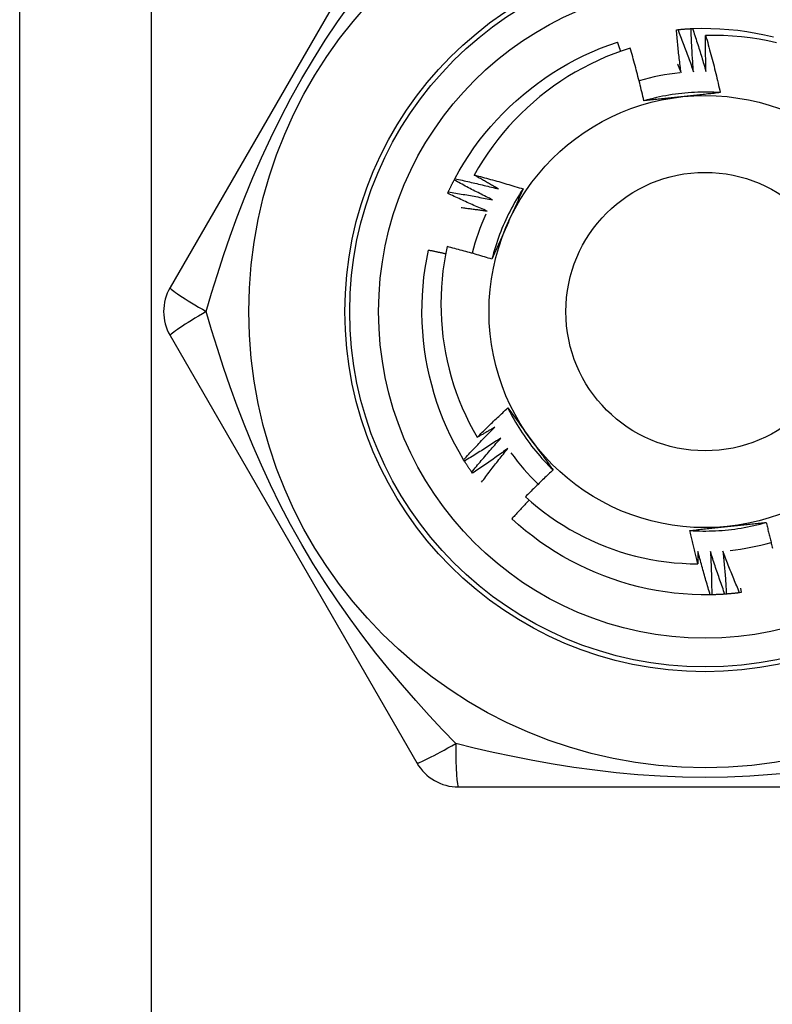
# Model space of a CAD drawing. Header units: inches. Extents: x 4 to 76.4, y 5.6 to 49.6.
# Tile 43 of 56: x 21.215 to 21.592, y 35.327 to 35.819. Entities that reach past the tile are written whole.
import ezdxf

# ---------------------------------------------------------------- set-up
doc = ezdxf.new("R2010")
doc.units = ezdxf.units.IN
doc.header["$LTSCALE"] = 4.856739
doc.header["$MEASUREMENT"] = 0
doc.layers.add('Visible Edges(ANSI)', color=7, linetype='Continuous', lineweight=25)
doc.layers.add('Visible Tangent Edges(ANSI)', color=7, linetype='Continuous', lineweight=25)

msp = doc.modelspace()

# ---------------------------------------------------------------- linework, layer by layer
at = {"layer": 'Visible Edges(ANSI)'}
for p, q in [((21.21542, 19.67817), (21.21542, 36.07116)), ((21.41386, 35.8984), (21.29057, 35.68485)), ((21.5436, 35.81369), (21.54434, 35.81377)), ((21.55093, 35.81425), (21.55167, 35.81428)), ((21.43255, 35.73858), (21.43289, 35.73923)), ((21.4293, 35.73198), (21.42961, 35.73265)), ((21.29057, 35.66086), (21.41386, 35.44731)), ((21.43767, 35.59817), (21.43728, 35.59879)), ((21.44171, 35.59203), (21.44129, 35.59263)), ((21.57567, 35.53459), (21.57591, 35.53243)), ((21.56126, 35.53133), (21.56052, 35.53131)), ((21.5686, 35.53169), (21.56786, 35.53164)), ((21.57591, 35.53243), (21.57518, 35.53234)), ((21.43464, 35.43531), (21.68123, 35.43531))]:
    msp.add_line(p, q, dxfattribs=at)
at = {"layer": 'Visible Edges(ANSI)', "flags": 128}
for points in [[(21.54592, 35.79223), (21.5458, 35.79312), (21.54569, 35.79401), (21.54558, 35.7949), (21.54546, 35.79579), (21.54535, 35.79669), (21.54525, 35.79758), (21.54514, 35.79847), (21.54504, 35.79937), (21.54493, 35.80026), (21.54483, 35.80115), (21.54473, 35.80205), (21.54464, 35.80294), (21.54454, 35.80384), (21.54445, 35.80473), (21.54435, 35.80563), (21.54426, 35.80652), (21.54417, 35.80742), (21.54409, 35.80831), (21.544, 35.80921), (21.54392, 35.81011), (21.54384, 35.811), (21.54376, 35.8119), (21.54368, 35.8128), (21.5436, 35.81369)], [(21.54434, 35.81377), (21.54461, 35.81379), (21.54488, 35.81382), (21.54516, 35.81384), (21.54543, 35.81387), (21.54571, 35.81389), (21.54598, 35.81392), (21.54626, 35.81394), (21.54653, 35.81396), (21.54681, 35.81398), (21.54708, 35.814), (21.54736, 35.81402), (21.54763, 35.81404), (21.54791, 35.81406), (21.54818, 35.81408), (21.54846, 35.8141), (21.54873, 35.81412), (21.54901, 35.81414), (21.54928, 35.81415), (21.54956, 35.81417), (21.54983, 35.81418), (21.55011, 35.8142), (21.55038, 35.81421), (21.55066, 35.81423), (21.55093, 35.81424)], [(21.54434, 35.81377), (21.54468, 35.8129), (21.54502, 35.81203), (21.54536, 35.81115), (21.5457, 35.81028), (21.54604, 35.80941), (21.54638, 35.80853), (21.54671, 35.80766), (21.54704, 35.80678), (21.54737, 35.80591), (21.5477, 35.80503), (21.54803, 35.80415), (21.54835, 35.80328), (21.54868, 35.8024), (21.549, 35.80152), (21.54932, 35.80064), (21.54964, 35.79976), (21.54996, 35.79888), (21.55027, 35.79799), (21.55059, 35.79711), (21.5509, 35.79623), (21.55121, 35.79534), (21.55152, 35.79446), (21.55183, 35.79357), (21.55213, 35.79269)], [(21.55213, 35.79269), (21.55206, 35.79359), (21.55199, 35.79448), (21.55193, 35.79538), (21.55186, 35.79628), (21.5518, 35.79717), (21.55174, 35.79807), (21.55168, 35.79897), (21.55162, 35.79987), (21.55156, 35.80076), (21.55151, 35.80166), (21.55146, 35.80256), (21.55141, 35.80346), (21.55136, 35.80436), (21.55131, 35.80525), (21.55126, 35.80615), (21.55122, 35.80705), (21.55118, 35.80795), (21.55114, 35.80885), (21.5511, 35.80975), (21.55106, 35.81065), (21.55103, 35.81155), (21.55099, 35.81245), (21.55096, 35.81335), (21.55093, 35.81425)], [(21.55167, 35.81428), (21.5562, 35.81441), (21.56073, 35.81438), (21.56526, 35.81421), (21.56978, 35.81389), (21.57429, 35.81342), (21.57878, 35.81281), (21.58324, 35.81205), (21.58769, 35.81116), (21.5921, 35.81012)], [(21.55167, 35.81428), (21.55197, 35.8134), (21.55226, 35.81251), (21.55256, 35.81162), (21.55285, 35.81073), (21.55314, 35.80984), (21.55343, 35.80895), (21.55372, 35.80806), (21.55401, 35.80717), (21.55429, 35.80628), (21.55458, 35.80538), (21.55486, 35.80449), (21.55514, 35.8036), (21.55542, 35.8027), (21.55569, 35.80181), (21.55597, 35.80091), (21.55624, 35.80002), (21.55651, 35.79912), (21.55678, 35.79822), (21.55705, 35.79733), (21.55731, 35.79643), (21.55758, 35.79553), (21.55784, 35.79463), (21.5581, 35.79373), (21.55836, 35.79283)], [(21.55836, 35.79283), (21.55834, 35.79358), (21.55832, 35.79433), (21.5583, 35.79508), (21.55829, 35.79583), (21.55827, 35.79658), (21.55826, 35.79733), (21.55825, 35.79808), (21.55824, 35.79883), (21.55823, 35.79958), (21.55822, 35.80033), (21.55821, 35.80108), (21.5582, 35.80183), (21.5582, 35.80258), (21.55819, 35.80333), (21.55819, 35.80408), (21.55819, 35.80483), (21.55819, 35.80558), (21.55819, 35.80633), (21.55819, 35.80708), (21.5582, 35.80783), (21.5582, 35.80858), (21.55821, 35.80933), (21.55822, 35.81008), (21.55822, 35.81083)], [(21.59362, 35.80715), (21.58927, 35.80811), (21.58489, 35.80893), (21.58049, 35.8096), (21.57606, 35.81013), (21.57162, 35.81052), (21.56716, 35.81077), (21.5627, 35.81087), (21.55822, 35.81083)], [(21.55822, 35.81083), (21.55856, 35.80965), (21.5589, 35.80847), (21.55923, 35.80729), (21.55956, 35.8061), (21.55989, 35.80492), (21.56021, 35.80373), (21.56054, 35.80255), (21.56085, 35.80136), (21.56117, 35.80017), (21.56148, 35.79898), (21.56179, 35.79779), (21.5621, 35.7966), (21.5624, 35.79541), (21.5627, 35.79422), (21.563, 35.79303), (21.56329, 35.79184), (21.56358, 35.79064), (21.56387, 35.78945), (21.56416, 35.78825), (21.56444, 35.78705), (21.56472, 35.78586), (21.56499, 35.78466), (21.56526, 35.78346), (21.56553, 35.78226)], [(21.43289, 35.73923), (21.43508, 35.7432), (21.4374, 35.74709), (21.43985, 35.7509), (21.44242, 35.75463), (21.44511, 35.75828), (21.44792, 35.76184), (21.45084, 35.76531), (21.45386, 35.76868), (21.45699, 35.77196), (21.46023, 35.77513), (21.46356, 35.77821), (21.46698, 35.78118), (21.4705, 35.78404), (21.47411, 35.78679), (21.4778, 35.78942), (21.48157, 35.79194), (21.48541, 35.79434), (21.48933, 35.79661), (21.49332, 35.79876), (21.49738, 35.80078), (21.5015, 35.80266), (21.50568, 35.80441), (21.50991, 35.80603), (21.5142, 35.8075)], [(21.5205, 35.80455), (21.51642, 35.8032), (21.51239, 35.80172), (21.50841, 35.80011), (21.50447, 35.79838), (21.5006, 35.79652), (21.49679, 35.79455), (21.49304, 35.79246), (21.48937, 35.79025), (21.48577, 35.78793), (21.48224, 35.7855), (21.4788, 35.78296), (21.47543, 35.78031), (21.47215, 35.77755), (21.46895, 35.77468), (21.46585, 35.77172), (21.46283, 35.76865), (21.45992, 35.76549), (21.45711, 35.76225), (21.45441, 35.75891), (21.45182, 35.7555), (21.44934, 35.75201), (21.44698, 35.74844), (21.44473, 35.7448), (21.44259, 35.74109)], [(21.51574, 35.80296), (21.51568, 35.80315), (21.51561, 35.80334), (21.51555, 35.80352), (21.51549, 35.80371), (21.51542, 35.8039), (21.51536, 35.80409), (21.51529, 35.80428), (21.51523, 35.80447), (21.51517, 35.80466), (21.5151, 35.80485), (21.51504, 35.80504), (21.51498, 35.80523), (21.51491, 35.80542), (21.51485, 35.80561), (21.51478, 35.8058), (21.51472, 35.80599), (21.51465, 35.80617), (21.51459, 35.80636), (21.51453, 35.80655), (21.51446, 35.80674), (21.5144, 35.80693), (21.51433, 35.80712), (21.51427, 35.80731), (21.5142, 35.8075)], [(21.52736, 35.77817), (21.52711, 35.77928), (21.52685, 35.78039), (21.52659, 35.7815), (21.52633, 35.7826), (21.52606, 35.78371), (21.52579, 35.78481), (21.52552, 35.78591), (21.52525, 35.78701), (21.52497, 35.78812), (21.52469, 35.78922), (21.52441, 35.79032), (21.52413, 35.79142), (21.52384, 35.79252), (21.52355, 35.79361), (21.52326, 35.79471), (21.52296, 35.79581), (21.52266, 35.7969), (21.52236, 35.798), (21.52206, 35.79909), (21.52175, 35.80018), (21.52144, 35.80128), (21.52113, 35.80237), (21.52081, 35.80346), (21.5205, 35.80455)], [(21.54417, 35.79651), (21.54425, 35.79633), (21.54432, 35.79615), (21.54439, 35.79597), (21.54447, 35.7958), (21.54454, 35.79562), (21.54461, 35.79544), (21.54469, 35.79526), (21.54476, 35.79508), (21.54483, 35.7949), (21.54491, 35.79473), (21.54498, 35.79455), (21.54505, 35.79437), (21.54512, 35.79419), (21.5452, 35.79401), (21.54527, 35.79383), (21.54534, 35.79366), (21.54541, 35.79348), (21.54549, 35.7933), (21.54556, 35.79312), (21.54563, 35.79294), (21.5457, 35.79276), (21.54578, 35.79258), (21.54585, 35.7924), (21.54592, 35.79223)], [(21.56553, 35.78226), (21.56393, 35.78236), (21.56232, 35.78243), (21.56071, 35.78248), (21.55911, 35.78251), (21.5575, 35.78251), (21.55589, 35.78249), (21.55428, 35.78245), (21.55268, 35.78238), (21.55107, 35.78229), (21.54947, 35.78218), (21.54786, 35.78204), (21.54626, 35.78189), (21.54467, 35.7817), (21.54307, 35.7815), (21.54148, 35.78127), (21.53989, 35.78102), (21.53831, 35.78074), (21.53673, 35.78044), (21.53515, 35.78012), (21.53358, 35.77978), (21.53202, 35.77941), (21.53046, 35.77902), (21.52891, 35.77861), (21.52736, 35.77817)], [(21.54665, 35.78024), (21.54583, 35.78015), (21.54503, 35.78007), (21.54422, 35.77998), (21.54341, 35.7799), (21.5426, 35.77981), (21.54179, 35.77973), (21.54099, 35.77964), (21.54018, 35.77956), (21.53938, 35.77947), (21.53857, 35.77939), (21.53777, 35.7793), (21.53697, 35.77922), (21.53616, 35.77913), (21.53536, 35.77904), (21.53456, 35.77896), (21.53376, 35.77887), (21.53296, 35.77879), (21.53216, 35.7787), (21.53136, 35.77861), (21.53056, 35.77853), (21.52976, 35.77844), (21.52896, 35.77835), (21.52816, 35.77826), (21.52736, 35.77817)], [(21.56553, 35.78226), (21.56475, 35.78217), (21.56397, 35.78209), (21.56319, 35.782), (21.5624, 35.78191), (21.56162, 35.78183), (21.56084, 35.78174), (21.56005, 35.78166), (21.55927, 35.78158), (21.55848, 35.78149), (21.5577, 35.78141), (21.55691, 35.78132), (21.55613, 35.78124), (21.55534, 35.78116), (21.55455, 35.78107), (21.55377, 35.78099), (21.55298, 35.7809), (21.55219, 35.78082), (21.5514, 35.78074), (21.55061, 35.78065), (21.54982, 35.78057), (21.54903, 35.78049), (21.54823, 35.7804), (21.54744, 35.78032), (21.54665, 35.78024)], [(21.43289, 35.73923), (21.4338, 35.73904), (21.43472, 35.73884), (21.43564, 35.73864), (21.43655, 35.73845), (21.43746, 35.73825), (21.43838, 35.73804), (21.43929, 35.73784), (21.44021, 35.73764), (21.44112, 35.73743), (21.44203, 35.73722), (21.44294, 35.73701), (21.44386, 35.7368), (21.44477, 35.73658), (21.44568, 35.73637), (21.44659, 35.73615), (21.4475, 35.73593), (21.44841, 35.73571), (21.44932, 35.73548), (21.45023, 35.73526), (21.45114, 35.73503), (21.45205, 35.7348), (21.45296, 35.73457), (21.45386, 35.73434), (21.45477, 35.73411)], [(21.44259, 35.74109), (21.44361, 35.74082), (21.44464, 35.74056), (21.44566, 35.74029), (21.44668, 35.74002), (21.4477, 35.73975), (21.44872, 35.73947), (21.44974, 35.73919), (21.45076, 35.73892), (21.45178, 35.73863), (21.4528, 35.73835), (21.45382, 35.73806), (21.45483, 35.73778), (21.45585, 35.73748), (21.45686, 35.73719), (21.45788, 35.7369), (21.45889, 35.7366), (21.45991, 35.7363), (21.46092, 35.736), (21.46193, 35.73569), (21.46294, 35.73539), (21.46396, 35.73508), (21.46497, 35.73477), (21.46598, 35.73446), (21.46699, 35.73414)], [(21.45477, 35.73411), (21.45426, 35.73439), (21.45375, 35.73467), (21.45324, 35.73496), (21.45273, 35.73524), (21.45222, 35.73553), (21.45171, 35.73582), (21.4512, 35.7361), (21.45069, 35.73639), (21.45018, 35.73668), (21.44967, 35.73697), (21.44916, 35.73726), (21.44866, 35.73755), (21.44815, 35.73784), (21.44764, 35.73813), (21.44713, 35.73843), (21.44663, 35.73872), (21.44612, 35.73901), (21.44562, 35.73931), (21.44511, 35.7396), (21.44461, 35.7399), (21.4441, 35.74019), (21.4436, 35.74049), (21.44309, 35.74079), (21.44259, 35.74109)], [(21.42961, 35.73265), (21.42973, 35.7329), (21.42985, 35.73315), (21.42996, 35.7334), (21.43008, 35.73365), (21.4302, 35.7339), (21.43032, 35.73414), (21.43044, 35.73439), (21.43056, 35.73464), (21.43068, 35.73489), (21.4308, 35.73514), (21.43092, 35.73538), (21.43105, 35.73563), (21.43117, 35.73588), (21.43129, 35.73612), (21.43142, 35.73637), (21.43154, 35.73661), (21.43166, 35.73686), (21.43179, 35.73711), (21.43191, 35.73735), (21.43204, 35.7376), (21.43217, 35.73784), (21.43229, 35.73809), (21.43242, 35.73833), (21.43255, 35.73857)], [(21.45173, 35.72867), (21.45092, 35.72907), (21.45012, 35.72946), (21.44931, 35.72986), (21.4485, 35.73026), (21.4477, 35.73066), (21.44689, 35.73106), (21.44609, 35.73147), (21.44529, 35.73187), (21.44449, 35.73228), (21.44368, 35.73269), (21.44288, 35.7331), (21.44208, 35.73351), (21.44128, 35.73392), (21.44049, 35.73434), (21.43969, 35.73475), (21.43889, 35.73517), (21.4381, 35.73559), (21.4373, 35.73601), (21.43651, 35.73644), (21.43571, 35.73686), (21.43492, 35.73729), (21.43413, 35.73772), (21.43334, 35.73815), (21.43255, 35.73858)], [(21.44898, 35.72308), (21.44815, 35.72344), (21.44732, 35.72379), (21.4465, 35.72414), (21.44567, 35.7245), (21.44485, 35.72486), (21.44402, 35.72522), (21.4432, 35.72558), (21.44238, 35.72594), (21.44155, 35.72631), (21.44073, 35.72668), (21.43991, 35.72704), (21.43909, 35.72741), (21.43827, 35.72779), (21.43745, 35.72816), (21.43663, 35.72853), (21.43582, 35.72891), (21.435, 35.72929), (21.43418, 35.72967), (21.43337, 35.73005), (21.43255, 35.73043), (21.43174, 35.73082), (21.43093, 35.7312), (21.43012, 35.73159), (21.4293, 35.73198)], [(21.42961, 35.73265), (21.43054, 35.7325), (21.43146, 35.73236), (21.43239, 35.73221), (21.43331, 35.73206), (21.43423, 35.73191), (21.43516, 35.73175), (21.43608, 35.7316), (21.437, 35.73144), (21.43792, 35.73128), (21.43885, 35.73112), (21.43977, 35.73095), (21.44069, 35.73079), (21.44161, 35.73062), (21.44253, 35.73045), (21.44345, 35.73028), (21.44438, 35.73011), (21.4453, 35.72994), (21.44622, 35.72976), (21.44714, 35.72958), (21.44806, 35.72941), (21.44898, 35.72922), (21.44989, 35.72904), (21.45081, 35.72886), (21.45173, 35.72867)], [(21.46699, 35.73414), (21.4661, 35.7328), (21.46523, 35.73144), (21.46438, 35.73008), (21.46356, 35.7287), (21.46275, 35.72731), (21.46196, 35.72591), (21.4612, 35.72449), (21.46045, 35.72307), (21.45972, 35.72163), (21.45902, 35.72019), (21.45834, 35.71873), (21.45767, 35.71727), (21.45703, 35.71579), (21.45641, 35.71431), (21.45582, 35.71281), (21.45524, 35.71131), (21.45469, 35.7098), (21.45415, 35.70829), (21.45364, 35.70676), (21.45316, 35.70523), (21.45269, 35.70369), (21.45225, 35.70215), (21.45183, 35.7006), (21.45144, 35.69904)], [(21.46699, 35.73414), (21.46667, 35.73342), (21.46635, 35.7327), (21.46604, 35.73198), (21.46572, 35.73126), (21.4654, 35.73054), (21.46508, 35.72982), (21.46476, 35.72909), (21.46445, 35.72837), (21.46413, 35.72765), (21.46381, 35.72693), (21.46349, 35.72621), (21.46317, 35.72548), (21.46285, 35.72476), (21.46252, 35.72404), (21.4622, 35.72331), (21.46188, 35.72259), (21.46156, 35.72186), (21.46124, 35.72114), (21.46091, 35.72041), (21.46059, 35.71969), (21.46027, 35.71896), (21.45994, 35.71823), (21.45962, 35.7175), (21.45929, 35.71677)], [(21.43607, 35.72485), (21.43661, 35.72478), (21.43715, 35.72471), (21.43769, 35.72465), (21.43822, 35.72458), (21.43876, 35.72451), (21.4393, 35.72444), (21.43984, 35.72437), (21.44038, 35.7243), (21.44092, 35.72423), (21.44145, 35.72415), (21.44199, 35.72408), (21.44253, 35.72401), (21.44307, 35.72393), (21.4436, 35.72386), (21.44414, 35.72379), (21.44468, 35.72371), (21.44522, 35.72363), (21.44575, 35.72356), (21.44629, 35.72348), (21.44683, 35.7234), (21.44737, 35.72332), (21.4479, 35.72324), (21.44844, 35.72316), (21.44898, 35.72308)], [(21.45929, 35.71677), (21.45896, 35.71603), (21.45863, 35.71528), (21.4583, 35.71454), (21.45797, 35.7138), (21.45764, 35.71306), (21.45731, 35.71231), (21.45698, 35.71157), (21.45665, 35.71083), (21.45632, 35.71009), (21.45599, 35.70935), (21.45566, 35.70862), (21.45534, 35.70788), (21.45501, 35.70714), (21.45468, 35.7064), (21.45436, 35.70566), (21.45403, 35.70493), (21.4537, 35.70419), (21.45338, 35.70345), (21.45305, 35.70272), (21.45273, 35.70198), (21.45241, 35.70125), (21.45208, 35.70051), (21.45176, 35.69977), (21.45144, 35.69904)], [(21.42904, 35.70532), (21.42822, 35.70129), (21.42751, 35.69724), (21.42694, 35.69317), (21.42649, 35.68908), (21.42617, 35.68498), (21.42597, 35.68086), (21.4259, 35.67674), (21.42597, 35.67261), (21.42616, 35.6685), (21.42648, 35.66439), (21.42692, 35.6603), (21.4275, 35.65623), (21.4282, 35.65218), (21.42903, 35.64816), (21.42998, 35.64416), (21.43106, 35.64019), (21.43226, 35.63626), (21.43359, 35.63236), (21.43504, 35.6285), (21.43661, 35.62469), (21.43831, 35.62093), (21.44011, 35.61723), (21.44204, 35.61359), (21.44407, 35.61002)], [(21.45144, 35.69904), (21.45051, 35.69932), (21.44958, 35.69961), (21.44865, 35.69989), (21.44772, 35.70017), (21.4468, 35.70044), (21.44587, 35.70072), (21.44494, 35.70099), (21.44401, 35.70126), (21.44307, 35.70153), (21.44214, 35.7018), (21.44121, 35.70206), (21.44028, 35.70232), (21.43934, 35.70258), (21.43841, 35.70284), (21.43748, 35.7031), (21.43654, 35.70335), (21.43561, 35.70361), (21.43467, 35.70386), (21.43373, 35.70411), (21.4328, 35.70435), (21.43186, 35.7046), (21.43092, 35.70484), (21.42998, 35.70508), (21.42904, 35.70532)], [(21.43728, 35.59879), (21.43498, 35.6027), (21.4328, 35.60667), (21.43076, 35.61072), (21.42885, 35.61482), (21.42707, 35.61899), (21.42543, 35.62322), (21.42392, 35.62749), (21.42255, 35.63181), (21.42132, 35.63617), (21.42022, 35.64057), (21.41926, 35.645), (21.41844, 35.64946), (21.41776, 35.65394), (21.41722, 35.65844), (21.41682, 35.66296), (21.41657, 35.66748), (21.41645, 35.67202), (21.41648, 35.67655), (21.41666, 35.68108), (21.41698, 35.6856), (21.41744, 35.6901), (21.41806, 35.69459), (21.41881, 35.69906), (21.41972, 35.7035)], [(21.42829, 35.70167), (21.42793, 35.70175), (21.42758, 35.70183), (21.42722, 35.70191), (21.42686, 35.70199), (21.42651, 35.70207), (21.42615, 35.70215), (21.42579, 35.70222), (21.42544, 35.7023), (21.42508, 35.70238), (21.42472, 35.70245), (21.42437, 35.70253), (21.42401, 35.70261), (21.42365, 35.70268), (21.4233, 35.70276), (21.42294, 35.70284), (21.42258, 35.70291), (21.42222, 35.70299), (21.42187, 35.70306), (21.42151, 35.70313), (21.42115, 35.70321), (21.42079, 35.70328), (21.42044, 35.70336), (21.42008, 35.70343), (21.41972, 35.7035)], [(21.44407, 35.61002), (21.4447, 35.61065), (21.44532, 35.61127), (21.44595, 35.6119), (21.44658, 35.61252), (21.44721, 35.61314), (21.44784, 35.61376), (21.44847, 35.61438), (21.4491, 35.615), (21.44974, 35.61562), (21.45037, 35.61623), (21.45101, 35.61685), (21.45165, 35.61746), (21.45228, 35.61807), (21.45292, 35.61869), (21.45356, 35.6193), (21.45421, 35.61991), (21.45485, 35.62051), (21.45549, 35.62112), (21.45614, 35.62173), (21.45679, 35.62233), (21.45743, 35.62293), (21.45808, 35.62354), (21.45873, 35.62414), (21.45938, 35.62474)], [(21.45938, 35.62474), (21.45985, 35.6241), (21.46032, 35.62347), (21.46078, 35.62283), (21.46125, 35.6222), (21.46171, 35.62156), (21.46218, 35.62093), (21.46264, 35.62029), (21.46311, 35.61965), (21.46357, 35.61902), (21.46404, 35.61838), (21.4645, 35.61774), (21.46497, 35.6171), (21.46544, 35.61646), (21.4659, 35.61582), (21.46637, 35.61518), (21.46683, 35.61454), (21.4673, 35.6139), (21.46777, 35.61326), (21.46823, 35.61261), (21.4687, 35.61197), (21.46917, 35.61133), (21.46964, 35.61068), (21.47011, 35.61003), (21.47058, 35.60939)], [(21.45938, 35.62474), (21.4601, 35.6233), (21.46084, 35.62187), (21.4616, 35.62045), (21.46238, 35.61905), (21.46318, 35.61765), (21.464, 35.61627), (21.46484, 35.6149), (21.46571, 35.61354), (21.46659, 35.61219), (21.46749, 35.61086), (21.4684, 35.60954), (21.46934, 35.60823), (21.4703, 35.60694), (21.47127, 35.60566), (21.47227, 35.6044), (21.47328, 35.60315), (21.47431, 35.60192), (21.47536, 35.6007), (21.47642, 35.59949), (21.47751, 35.59831), (21.47861, 35.59713), (21.47972, 35.59598), (21.48086, 35.59484), (21.48201, 35.59372)], [(21.43728, 35.59879), (21.43791, 35.59948), (21.43855, 35.60017), (21.43918, 35.60086), (21.43982, 35.60155), (21.44045, 35.60224), (21.44109, 35.60292), (21.44173, 35.60361), (21.44237, 35.60429), (21.44301, 35.60497), (21.44365, 35.60565), (21.4443, 35.60633), (21.44494, 35.60701), (21.44559, 35.60768), (21.44624, 35.60836), (21.44689, 35.60903), (21.44754, 35.60971), (21.44819, 35.61038), (21.44885, 35.61105), (21.4495, 35.61172), (21.45016, 35.61239), (21.45082, 35.61306), (21.45148, 35.61372), (21.45214, 35.61439), (21.4528, 35.61505)], [(21.4528, 35.61505), (21.45244, 35.61484), (21.45208, 35.61462), (21.45172, 35.61441), (21.45135, 35.6142), (21.45099, 35.61399), (21.45063, 35.61378), (21.45027, 35.61356), (21.4499, 35.61335), (21.44954, 35.61314), (21.44918, 35.61293), (21.44881, 35.61272), (21.44845, 35.61251), (21.44809, 35.6123), (21.44772, 35.61209), (21.44736, 35.61189), (21.44699, 35.61168), (21.44663, 35.61147), (21.44626, 35.61126), (21.4459, 35.61105), (21.44553, 35.61085), (21.44517, 35.61064), (21.4448, 35.61043), (21.44444, 35.61023), (21.44407, 35.61002)], [(21.45594, 35.60967), (21.45519, 35.60917), (21.45444, 35.60868), (21.45369, 35.60819), (21.45294, 35.60769), (21.45218, 35.6072), (21.45143, 35.60672), (21.45067, 35.60623), (21.44991, 35.60574), (21.44916, 35.60526), (21.4484, 35.60477), (21.44764, 35.60429), (21.44688, 35.60381), (21.44612, 35.60333), (21.44535, 35.60286), (21.44459, 35.60238), (21.44382, 35.60191), (21.44306, 35.60143), (21.44229, 35.60096), (21.44152, 35.60049), (21.44075, 35.60002), (21.43998, 35.59956), (21.43921, 35.59909), (21.43844, 35.59863), (21.43767, 35.59817)], [(21.44129, 35.59263), (21.44188, 35.59335), (21.44248, 35.59408), (21.44308, 35.5948), (21.44368, 35.59552), (21.44428, 35.59623), (21.44488, 35.59695), (21.44548, 35.59767), (21.44608, 35.59838), (21.44669, 35.5991), (21.4473, 35.59981), (21.4479, 35.60052), (21.44851, 35.60123), (21.44913, 35.60194), (21.44974, 35.60265), (21.45035, 35.60336), (21.45097, 35.60406), (21.45159, 35.60477), (21.4522, 35.60547), (21.45282, 35.60618), (21.45344, 35.60688), (21.45407, 35.60758), (21.45469, 35.60828), (21.45532, 35.60897), (21.45594, 35.60967)], [(21.47058, 35.60939), (21.47106, 35.60873), (21.47154, 35.60807), (21.47201, 35.60741), (21.47249, 35.60676), (21.47297, 35.6061), (21.47345, 35.60544), (21.47392, 35.60479), (21.4744, 35.60413), (21.47488, 35.60348), (21.47535, 35.60282), (21.47583, 35.60217), (21.4763, 35.60152), (21.47678, 35.60086), (21.47725, 35.60021), (21.47773, 35.59956), (21.4782, 35.59891), (21.47868, 35.59826), (21.47916, 35.59761), (21.47963, 35.59696), (21.48011, 35.59631), (21.48058, 35.59566), (21.48106, 35.59501), (21.48153, 35.59437), (21.48201, 35.59372)], [(21.45936, 35.60446), (21.45864, 35.60393), (21.45791, 35.6034), (21.45719, 35.60286), (21.45646, 35.60233), (21.45573, 35.6018), (21.455, 35.60128), (21.45427, 35.60075), (21.45354, 35.60023), (21.45281, 35.5997), (21.45208, 35.59918), (21.45135, 35.59866), (21.45061, 35.59814), (21.44987, 35.59762), (21.44914, 35.59711), (21.4484, 35.59659), (21.44766, 35.59608), (21.44692, 35.59557), (21.44618, 35.59506), (21.44544, 35.59455), (21.44469, 35.59404), (21.44395, 35.59353), (21.4432, 35.59303), (21.44246, 35.59253), (21.44171, 35.59203)], [(21.44624, 35.58754), (21.44677, 35.58825), (21.4473, 35.58897), (21.44784, 35.58968), (21.44837, 35.59039), (21.44891, 35.59111), (21.44945, 35.59182), (21.44999, 35.59253), (21.45053, 35.59324), (21.45107, 35.59395), (21.45161, 35.59466), (21.45216, 35.59536), (21.4527, 35.59607), (21.45325, 35.59677), (21.4538, 35.59748), (21.45435, 35.59818), (21.4549, 35.59888), (21.45545, 35.59958), (21.45601, 35.60028), (21.45656, 35.60098), (21.45712, 35.60168), (21.45768, 35.60238), (21.45824, 35.60307), (21.4588, 35.60377), (21.45936, 35.60446)], [(21.44129, 35.59263), (21.44113, 35.59286), (21.44098, 35.59309), (21.44082, 35.59331), (21.44067, 35.59354), (21.44051, 35.59377), (21.44036, 35.594), (21.44021, 35.59423), (21.44006, 35.59446), (21.4399, 35.59469), (21.43975, 35.59492), (21.4396, 35.59515), (21.43945, 35.59538), (21.4393, 35.59561), (21.43915, 35.59584), (21.439, 35.59607), (21.43885, 35.5963), (21.4387, 35.59654), (21.43855, 35.59677), (21.43841, 35.597), (21.43826, 35.59723), (21.43811, 35.59747), (21.43797, 35.5977), (21.43782, 35.59793), (21.43768, 35.59817)], [(21.48201, 35.59372), (21.48142, 35.59317), (21.48083, 35.59262), (21.48025, 35.59208), (21.47966, 35.59153), (21.47908, 35.59098), (21.47849, 35.59042), (21.47791, 35.58987), (21.47733, 35.58932), (21.47675, 35.58876), (21.47617, 35.58821), (21.47559, 35.58765), (21.47502, 35.58709), (21.47444, 35.58653), (21.47387, 35.58597), (21.47329, 35.58541), (21.47272, 35.58485), (21.47215, 35.58429), (21.47158, 35.58372), (21.47101, 35.58316), (21.47044, 35.58259), (21.46987, 35.58203), (21.4693, 35.58146), (21.46874, 35.58089), (21.46817, 35.58032)], [(21.47003, 35.57866), (21.46967, 35.57827), (21.4693, 35.57789), (21.46894, 35.5775), (21.46857, 35.57712), (21.46821, 35.57673), (21.46785, 35.57634), (21.46748, 35.57596), (21.46712, 35.57557), (21.46676, 35.57518), (21.4664, 35.57479), (21.46604, 35.57441), (21.46568, 35.57402), (21.46532, 35.57363), (21.46496, 35.57324), (21.4646, 35.57285), (21.46424, 35.57246), (21.46388, 35.57207), (21.46352, 35.57167), (21.46317, 35.57128), (21.46281, 35.57089), (21.46245, 35.5705), (21.4621, 35.5701), (21.46174, 35.56971), (21.46139, 35.56932)], [(21.46817, 35.58032), (21.47113, 35.5777), (21.47416, 35.57518), (21.47726, 35.57275), (21.48043, 35.57042), (21.48368, 35.56819), (21.48699, 35.56606), (21.49036, 35.56403), (21.4938, 35.5621), (21.4973, 35.56028), (21.50086, 35.55857), (21.50447, 35.55697), (21.50813, 35.55548), (21.51183, 35.5541), (21.51557, 35.55284), (21.51934, 35.5517), (21.52314, 35.55068), (21.52697, 35.54977), (21.53083, 35.54899), (21.53471, 35.54832), (21.53861, 35.54778), (21.54253, 35.54736), (21.54646, 35.54706), (21.5504, 35.54688), (21.55436, 35.54682)], [(21.56052, 35.53131), (21.55599, 35.5313), (21.55146, 35.53145), (21.54694, 35.53174), (21.54243, 35.53218), (21.53793, 35.53276), (21.53346, 35.53349), (21.52901, 35.53436), (21.5246, 35.53537), (21.52021, 35.53652), (21.51586, 35.53781), (21.51156, 35.53923), (21.5073, 35.54079), (21.50309, 35.54248), (21.49894, 35.5443), (21.49485, 35.54624), (21.49082, 35.54832), (21.48686, 35.55052), (21.48297, 35.55285), (21.47915, 35.5553), (21.47542, 35.55786), (21.47178, 35.56055), (21.46822, 35.56336), (21.46475, 35.56628), (21.46139, 35.56932)], [(21.55033, 35.56345), (21.55193, 35.56335), (21.55354, 35.56328), (21.55515, 35.56323), (21.55676, 35.5632), (21.55836, 35.5632), (21.55997, 35.56322), (21.56158, 35.56326), (21.56319, 35.56333), (21.56479, 35.56342), (21.5664, 35.56353), (21.568, 35.56366), (21.5696, 35.56382), (21.5712, 35.56401), (21.57279, 35.56421), (21.57438, 35.56444), (21.57597, 35.56469), (21.57755, 35.56497), (21.57913, 35.56526), (21.58071, 35.56559), (21.58228, 35.56593), (21.58384, 35.5663), (21.5854, 35.56669), (21.58696, 35.5671), (21.5885, 35.56753)], [(21.56922, 35.56547), (21.57003, 35.56556), (21.57084, 35.56564), (21.57165, 35.56573), (21.57246, 35.56581), (21.57326, 35.5659), (21.57407, 35.56598), (21.57488, 35.56607), (21.57568, 35.56615), (21.57649, 35.56624), (21.57729, 35.56632), (21.57809, 35.56641), (21.5789, 35.56649), (21.5797, 35.56658), (21.5805, 35.56666), (21.5813, 35.56675), (21.58211, 35.56684), (21.58291, 35.56692), (21.58371, 35.56701), (21.58451, 35.5671), (21.58531, 35.56718), (21.58611, 35.56727), (21.58691, 35.56736), (21.5877, 35.56745), (21.5885, 35.56753)], [(21.5885, 35.56753), (21.58865, 35.56691), (21.58879, 35.56629), (21.58893, 35.56567), (21.58908, 35.56506), (21.58922, 35.56444), (21.58937, 35.56382), (21.58952, 35.5632), (21.58966, 35.56258), (21.58981, 35.56196), (21.58996, 35.56134), (21.59011, 35.56073), (21.59026, 35.56011), (21.59042, 35.55949), (21.59057, 35.55888), (21.59072, 35.55826), (21.59088, 35.55764), (21.59103, 35.55703), (21.59119, 35.55641), (21.59135, 35.55579), (21.59151, 35.55518), (21.59167, 35.55456)], [(21.55033, 35.56345), (21.55111, 35.56354), (21.55189, 35.56362), (21.55268, 35.56371), (21.55346, 35.56379), (21.55424, 35.56388), (21.55503, 35.56396), (21.55581, 35.56405), (21.55659, 35.56413), (21.55738, 35.56422), (21.55816, 35.5643), (21.55895, 35.56439), (21.55974, 35.56447), (21.56052, 35.56455), (21.56131, 35.56464), (21.5621, 35.56472), (21.56288, 35.5648), (21.56367, 35.56489), (21.56446, 35.56497), (21.56525, 35.56505), (21.56605, 35.56514), (21.56684, 35.56522), (21.56763, 35.5653), (21.56842, 35.56539), (21.56922, 35.56547)], [(21.55436, 35.54682), (21.55418, 35.54751), (21.554, 35.5482), (21.55382, 35.54889), (21.55364, 35.54958), (21.55347, 35.55027), (21.55329, 35.55097), (21.55312, 35.55166), (21.55295, 35.55235), (21.55278, 35.55304), (21.55261, 35.55373), (21.55244, 35.55442), (21.55227, 35.55512), (21.5521, 35.55581), (21.55194, 35.5565), (21.55177, 35.5572), (21.55161, 35.55789), (21.55144, 35.55858), (21.55128, 35.55928), (21.55112, 35.55997), (21.55096, 35.56067), (21.5508, 35.56136), (21.55064, 35.56206), (21.55049, 35.56275), (21.55033, 35.56345)], [(21.55439, 35.55293), (21.55439, 35.55268), (21.55439, 35.55242), (21.55439, 35.55217), (21.55439, 35.55191), (21.55439, 35.55166), (21.55439, 35.55141), (21.55439, 35.55115), (21.55439, 35.5509), (21.55439, 35.55064), (21.55438, 35.55039), (21.55438, 35.55013), (21.55438, 35.54988), (21.55438, 35.54962), (21.55438, 35.54937), (21.55438, 35.54911), (21.55438, 35.54886), (21.55437, 35.54861), (21.55437, 35.54835), (21.55437, 35.5481), (21.55437, 35.54784), (21.55436, 35.54759), (21.55436, 35.54733), (21.55436, 35.54708), (21.55436, 35.54682)], [(21.56052, 35.53131), (21.56025, 35.53221), (21.55997, 35.5331), (21.5597, 35.534), (21.55943, 35.53489), (21.55916, 35.53579), (21.5589, 35.53669), (21.55863, 35.53758), (21.55837, 35.53848), (21.55811, 35.53938), (21.55785, 35.54028), (21.55759, 35.54118), (21.55733, 35.54208), (21.55708, 35.54298), (21.55682, 35.54388), (21.55657, 35.54479), (21.55632, 35.54569), (21.55607, 35.54659), (21.55583, 35.5475), (21.55558, 35.5484), (21.55534, 35.54931), (21.5551, 35.55021), (21.55486, 35.55112), (21.55462, 35.55203), (21.55439, 35.55293)], [(21.56062, 35.55291), (21.56066, 35.55201), (21.56071, 35.55111), (21.56075, 35.55022), (21.56079, 35.54932), (21.56083, 35.54842), (21.56087, 35.54752), (21.56091, 35.54662), (21.56094, 35.54572), (21.56098, 35.54482), (21.56101, 35.54392), (21.56104, 35.54302), (21.56106, 35.54213), (21.56109, 35.54123), (21.56111, 35.54033), (21.56114, 35.53943), (21.56116, 35.53853), (21.56118, 35.53763), (21.56119, 35.53673), (21.56121, 35.53583), (21.56122, 35.53493), (21.56123, 35.53403), (21.56124, 35.53313), (21.56125, 35.53223), (21.56126, 35.53133)], [(21.56786, 35.53164), (21.56754, 35.53252), (21.56722, 35.53339), (21.56691, 35.53428), (21.56659, 35.53516), (21.56627, 35.53604), (21.56596, 35.53692), (21.56565, 35.5378), (21.56534, 35.53869), (21.56503, 35.53957), (21.56473, 35.54046), (21.56442, 35.54134), (21.56412, 35.54223), (21.56382, 35.54311), (21.56352, 35.544), (21.56322, 35.54489), (21.56292, 35.54578), (21.56263, 35.54667), (21.56234, 35.54756), (21.56205, 35.54845), (21.56176, 35.54934), (21.56147, 35.55023), (21.56118, 35.55112), (21.5609, 35.55202), (21.56062, 35.55291)], [(21.56684, 35.55321), (21.56693, 35.55232), (21.56702, 35.55142), (21.56711, 35.55053), (21.5672, 35.54963), (21.56729, 35.54874), (21.56737, 35.54784), (21.56746, 35.54695), (21.56754, 35.54605), (21.56762, 35.54515), (21.5677, 35.54426), (21.56777, 35.54336), (21.56785, 35.54246), (21.56792, 35.54157), (21.56799, 35.54067), (21.56806, 35.53977), (21.56813, 35.53888), (21.56819, 35.53798), (21.56825, 35.53708), (21.56832, 35.53618), (21.56838, 35.53528), (21.56843, 35.53439), (21.56849, 35.53349), (21.56855, 35.53259), (21.5686, 35.53169)], [(21.57518, 35.53234), (21.57481, 35.5332), (21.57445, 35.53407), (21.57409, 35.53493), (21.57372, 35.53579), (21.57336, 35.53666), (21.57301, 35.53752), (21.57265, 35.53839), (21.57229, 35.53925), (21.57194, 35.54012), (21.57159, 35.54099), (21.57124, 35.54186), (21.57089, 35.54272), (21.57054, 35.54359), (21.5702, 35.54446), (21.56986, 35.54534), (21.56951, 35.54621), (21.56917, 35.54708), (21.56884, 35.54795), (21.5685, 35.54883), (21.56816, 35.5497), (21.56783, 35.55058), (21.5675, 35.55146), (21.56717, 35.55233), (21.56684, 35.55321)], [(21.56786, 35.53164), (21.56759, 35.53162), (21.56731, 35.5316), (21.56704, 35.53158), (21.56676, 35.53156), (21.56649, 35.53155), (21.56621, 35.53153), (21.56594, 35.53151), (21.56566, 35.5315), (21.56539, 35.53148), (21.56511, 35.53147), (21.56484, 35.53146), (21.56456, 35.53144), (21.56429, 35.53143), (21.56401, 35.53142), (21.56374, 35.53141), (21.56346, 35.5314), (21.56319, 35.53139), (21.56291, 35.53138), (21.56264, 35.53137), (21.56236, 35.53136), (21.56209, 35.53135), (21.56181, 35.53135), (21.56153, 35.53134), (21.56126, 35.53133)], [(21.57518, 35.53234), (21.57491, 35.53231), (21.57463, 35.53228), (21.57436, 35.53224), (21.57409, 35.53221), (21.57381, 35.53218), (21.57354, 35.53215), (21.57326, 35.53212), (21.57299, 35.53209), (21.57272, 35.53206), (21.57244, 35.53203), (21.57217, 35.53201), (21.57189, 35.53198), (21.57162, 35.53195), (21.57135, 35.53193), (21.57107, 35.5319), (21.5708, 35.53188), (21.57052, 35.53185), (21.57025, 35.53183), (21.56997, 35.5318), (21.5697, 35.53178), (21.56942, 35.53176), (21.56915, 35.53174), (21.56887, 35.53172), (21.5686, 35.5317)]]:
    msp.add_lwpolyline(points, dxfattribs=at)
at = {"layer": 'Visible Edges(ANSI)'}
for radius in [0.22795, 0.16316, 0.10797]:
    msp.add_circle((21.55793, 35.67285), radius, dxfattribs=at)
for centre, radius, start, end in [((21.55793, 35.67285), 0.11997, 96.0181, 105.9569), ((21.55793, 35.67285), 0.11997, 156.0181, 165.9569), ((21.31134, 35.67285), 0.02399, 150, 210), ((21.55793, 35.67285), 0.11997, 216.0181, 225.9569), ((21.55793, 35.67285), 0.11997, 276.0181, 285.9569), ((21.43464, 35.4593), 0.02399, 210, 270)]:
    msp.add_arc(centre, radius, start, end, dxfattribs=at)
at = {"layer": 'Visible Tangent Edges(ANSI)'}
msp.add_line((21.28105, 36.07116), (21.28105, 19.67817), dxfattribs=at)
at = {"layer": 'Visible Tangent Edges(ANSI)', "flags": 128}
for points in [[(21.30867, 35.67285), (21.31135, 35.68203), (21.31423, 35.69137), (21.31732, 35.70086), (21.32062, 35.71047), (21.32416, 35.72019), (21.32794, 35.72998), (21.33197, 35.73984), (21.33627, 35.74973), (21.34085, 35.75964), (21.34572, 35.76955), (21.3509, 35.77943), (21.35639, 35.78927), (21.36218, 35.79898), (21.36815, 35.80843), (21.3743, 35.8176), (21.38059, 35.82652)], [(21.4333, 35.45699), (21.4267, 35.4639), (21.42005, 35.47107), (21.41337, 35.47848), (21.4067, 35.48615), (21.40006, 35.49407), (21.39346, 35.50224), (21.38694, 35.51066), (21.38052, 35.51933), (21.37423, 35.52825), (21.36808, 35.53742), (21.36211, 35.54685), (21.35634, 35.55652), (21.35083, 35.56639), (21.34563, 35.57629), (21.34076, 35.5862), (21.33618, 35.5961), (21.33189, 35.60598), (21.32787, 35.61581), (21.32411, 35.62559), (21.32059, 35.63528), (21.3173, 35.64487), (21.31423, 35.65434), (21.31135, 35.66368), (21.30867, 35.67285)], [(21.60222, 35.44245), (21.59135, 35.44146), (21.58033, 35.44073), (21.56918, 35.44027), (21.5579, 35.44011), (21.54659, 35.44026), (21.53541, 35.44072), (21.52438, 35.44145), (21.51351, 35.44244), (21.5028, 35.44366), (21.49228, 35.4451), (21.48194, 35.44672), (21.47179, 35.44852), (21.46184, 35.45047), (21.4521, 35.45254), (21.44259, 35.45472), (21.4333, 35.45699)]]:
    msp.add_lwpolyline(points, dxfattribs=at)
at = {"layer": 'Visible Tangent Edges(ANSI)'}
for radius in [0.17996, 0.17756, 0.06958]:
    msp.add_circle((21.55793, 35.67285), radius, dxfattribs=at)
for centre, major_axis, start_param, end_param in [((21.31134, 35.67285), (-0.02078, 0.012), 0, 1.474012), ((21.31134, 35.67285), (-0.02078, -0.012), 4.809173, 6.283185), ((21.43464, 35.4593), (-0.02078, -0.012), 0, 1.474012), ((21.43464, 35.4593), (0, -0.02399), 4.809173, 6.283185)]:
    msp.add_ellipse(centre, major_axis=major_axis, ratio=0.056054, start_param=start_param, end_param=end_param, dxfattribs=at)

doc.saveas('drawing.dxf')
